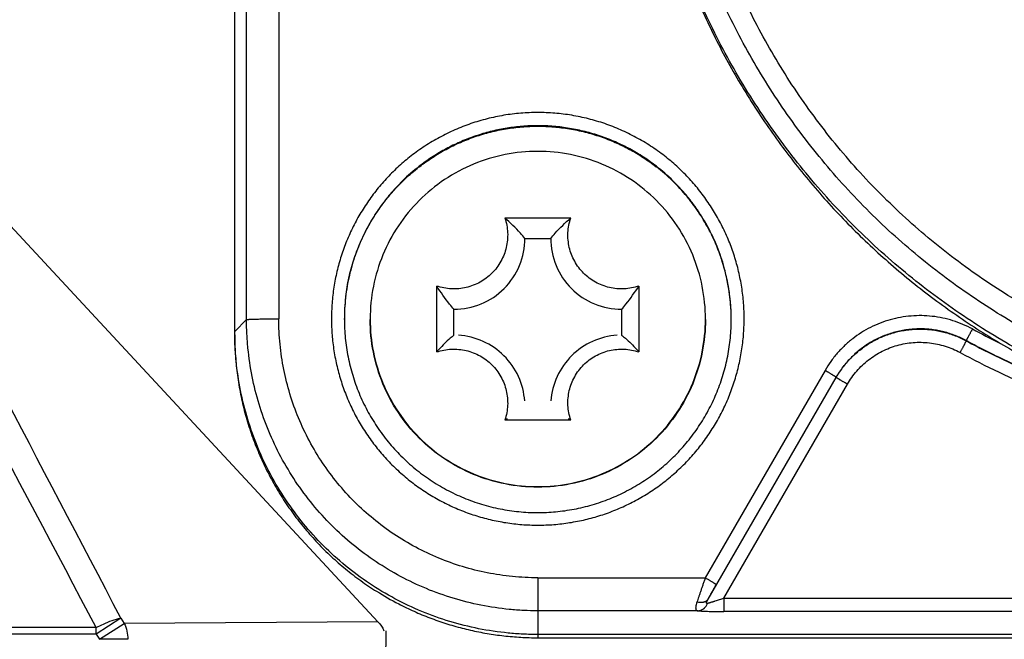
# Paper-space layout 'DRW0010_1_1' of a CAD drawing. Header units: millimetres. Extents: x 0 to 420, y 0 to 297.
# Tile 45 of 108: x 147.83 to 152.41, y 159.84 to 162.73. Entities that reach past the tile are written whole.
import ezdxf

# ---------------------------------------------------------------- set-up
doc = ezdxf.new("R2010")
doc.units = ezdxf.units.MM
doc.header["$LTSCALE"] = 23.1
doc.layers.get('0').update_dxf_attribs({"linetype": 'CONTINUOUS'})
doc.layers.add('DIM_PILOTEES', color=7, linetype='CONTINUOUS')
doc.styles.get("Standard").update_dxf_attribs({"font": 'txt', "width": 0.7})
doc.dimstyles.new('DIMSTYLE_6', dxfattribs={"dimtxt": 2.5, "dimasz": 3.5, "dimexe": 2, "dimexo": 0, "dimtad": 1, "dimlfac": 3.333333, "dimdsep": 46, "dimtxsty": 'Standard', "dimblk": '_FILLED', "dimblk1": '_FILLED', "dimblk2": '_FILLED', "dimcen": 0.09, "dimazin": 2, "dimtp": 0.2, "dimtm": 0.2, "dimtfac": 1, "dimtofl": 0, "dimtmove": 0, "dimatfit": 3, "dimldrblk": '_FILLED', "dimfxl": 0, "dimtolj": 1, "dimarcsym": 0})

# ---------------------------------------------------------------- blocks, each defined once
blk = doc.blocks.new('_FILLED')
at = {"color": 0, "linetype": 'ByBlock'}
blk.add_solid([(0, 0), (-1, 0.1429), (-1, -0.1429)], dxfattribs=at)
blk = doc.blocks.new('*D13')
at = {"layer": 'DIM_PILOTEES', "color": 2, "linetype": 'Continuous'}
for p, q in [((157.3808, 157.7826), (157.3808, 165.2826)), ((157.3808, 165.2826), (157.3808, 155.6826)), ((157.3808, 144.6294), (157.3808, 155.6826)), ((149.4896, 153.5826), (159.3808, 153.5826)), ((157.3808, 153.5826), (157.3808, 144.6294))]:
    blk.add_line(p, q, dxfattribs=at)
at = {"layer": 'DIM_PILOTEES', "color": 2, "linetype": 'Continuous', "xscale": 3.5, "yscale": 3.5, "zscale": 3.5}
for p, rotation in [((157.3808, 157.7826), 270), ((157.3808, 153.5826), 90)]:
    blk.add_blockref('_FILLED', p, dxfattribs=dict(at, rotation=rotation))
at = {"layer": 'DIM_PILOTEES', "color": 2, "linetype": 'Continuous', "insert": (154.2558, 148.0222), "char_height": 2.5, "width": 5.089286, "attachment_point": 3, "rotation": 90, "line_spacing_factor": 0.9}
blk.add_mtext('{\\ftxt;\\W0.0001;\\H0.0001;\\~}{\\ftxt;\\W1.3571428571;\\H2.5; }{\\ftxt;\\W0.0001;\\H0.0001;\\~}', dxfattribs=at)

psp = doc.layouts.new('DRW0010_1_1')

# ---------------------------------------------------------------- linework, layer by layer
at = {"color": 7, "linetype": 'Continuous'}
for p, q in [((148.8296, 161.2749), (148.8295, 163.0283)), ((148.8847, 161.3299), (148.8847, 162.9925)), ((149.0346, 162.9718), (149.0346, 161.3338)), ((149.496, 159.9241), (147.4349, 162.1438)), ((150.0863, 161.8028), (150.3929, 161.8028)), ((150.1796, 161.7078), (150.2996, 161.7078)), ((149.7695, 161.1796), (149.7695, 161.4861)), ((150.7097, 161.4861), (150.7097, 161.1796)), ((149.8496, 161.2579), (149.8496, 161.3779)), ((150.6296, 161.3779), (150.6296, 161.2579)), ((148.8296, 161.2749), (148.8847, 161.3299)), ((152.2326, 161.2322), (152.2326, 161.2314)), ((151.5757, 161.0936), (151.0188, 160.1292)), ((151.032, 160.0298), (151.6277, 161.0613)), ((151.0707, 160.0977), (151.6277, 161.062)), ((151.6277, 161.0613), (151.6277, 161.062)), ((151.1044, 160.0337), (151.6797, 161.0297)), ((150.3929, 160.8629), (150.0863, 160.8629)), ((150.2396, 160.1292), (151.0188, 160.1292)), ((150.2396, 160.1292), (150.2396, 159.8504)), ((151.1044, 160.0337), (156.5747, 160.0337)), ((151.1044, 160.0337), (151.1044, 159.9722)), ((150.9839, 159.9755), (150.2396, 159.9755)), ((156.5747, 159.9722), (151.1044, 159.9722)), ((148.3001, 159.9409), (148.1851, 159.8671)), ((148.2005, 159.8431), (148.3154, 159.9169)), ((148.3001, 159.9409), (148.3154, 159.9169)), ((149.496, 159.9241), (148.3154, 159.9169)), ((148.1851, 159.8977), (143.894, 159.8977)), ((148.1851, 159.8671), (143.894, 159.8671)), ((148.1851, 159.8671), (148.1851, 159.8977)), ((148.1851, 159.8671), (148.2005, 159.8431)), ((149.5183, 158.7441), (149.5346, 159.8826)), ((157.4396, 159.8654), (150.2396, 159.8654)), ((148.3322, 159.8431), (148.2005, 159.8431)), ((150.2396, 159.8504), (157.4396, 159.8504))]:
    psp.add_line(p, q, dxfattribs=at)
for centre, radius, start, end in [((150.2396, 161.3404), 0.8915, 90.001, 91.8745), ((-63.1161, 48.284), 238.9683, 27.84396, 28.426264), ((150.2411, 161.3267), 0.9032, 127.6891, 128.5201), ((150.238, 161.3267), 0.9032, 51.4799, 52.3109), ((150.2441, 161.334), 0.8937, 38.6819, 51.4978), ((150.2375, 161.3284), 0.9024, 38.3838, 38.6981), ((150.2354, 161.3267), 0.9051, 32.4873, 38.3815), ((150.2352, 161.3266), 0.9052, 31.7142, 32.4881), ((150.2374, 161.3279), 0.9027, 26.2251, 31.7157), ((150.2434, 161.331), 0.896, 24.9374, 26.2191), ((150.2486, 161.3333), 0.8903, 19.8002, 24.9398), ((150.2422, 161.331), 0.8971, 18.0164, 19.8033), ((150.2376, 161.3295), 0.9019, 13.4163, 18.0154), ((150.2343, 161.3287), 0.9053, 11.0412, 13.4195), ((150.2348, 161.3288), 0.9048, 7.0452, 11.0416), ((150.2354, 161.3297), 0.8959, 173.5787, 179.9906), ((150.2419, 161.3291), 0.9023, 173.065, 173.5864), ((150.2388, 161.3293), 0.9008, 3.7416, 7.0444), ((150.246, 161.3298), 0.8936, 0.0051, 3.7405), ((153.8354, 164.1781), 3.2923, 241.4383, 243.8779), ((150.1424, 160.8707), 0.4843, 138.4304, 140.3629), ((150.3367, 160.8707), 0.4843, 39.6371, 41.5696), ((149.7613, 161.4199), 0.6449, 300.2624, 301.5673), ((150.7178, 161.4199), 0.6449, 238.4327, 239.7376), ((150.2395, 161.324), 0.8915, 270.001, 271.8745), ((150.2431, 161.2658), 1.4164, 237.8708, 242.6585), ((150.2391, 161.2583), 1.4079, 242.662, 244.2813)]:
    psp.add_arc(centre, radius, start, end, dxfattribs=at)
for points, knots in [([(154.148, 160.7579), (154.0918, 160.7579), (153.9792, 160.7607), (153.8109, 160.7732), (153.6434, 160.7938), (153.4216, 160.8322), (153.1484, 160.9002), (152.883, 160.9946), (152.6772, 161.0855), (152.4761, 161.1864), (152.2343, 161.3308), (152.0076, 161.498), (151.8368, 161.6444), (151.7142, 161.7604), (151.5975, 161.8823), (151.4869, 162.0098), (151.3827, 162.1425), (151.2851, 162.2802), (151.1942, 162.4224), (151.1104, 162.5689), (151.0339, 162.7193), (150.9763, 162.8476), (150.9341, 162.9518), (150.8945, 163.0571), (150.8498, 163.1904), (150.8041, 163.3529), (150.7664, 163.5173), (150.7367, 163.6835), (150.7151, 163.8508), (150.7017, 164.0191), (150.6983, 164.1315), (150.698, 164.1877)], [0, 0, 0, 0, 0.031255, 0.062511, 0.09377, 0.12503, 0.187529, 0.250019, 0.281272, 0.312527, 0.375021, 0.437514, 0.468766, 0.500016, 0.531266, 0.562516, 0.593769, 0.625022, 0.656275, 0.687525, 0.718773, 0.750018, 0.765642, 0.781265, 0.81251, 0.843758, 0.875006, 0.906256, 0.937505, 0.968753, 1, 1, 1, 1]), ([(157.5032, 164.1697), (157.5026, 164.115), (157.4985, 164.0057), (157.4845, 163.8422), (157.4625, 163.6796), (157.4326, 163.5183), (157.3949, 163.3586), (157.3495, 163.2009), (157.3052, 163.0716), (157.2661, 162.9695), (157.2348, 162.8936), (157.2017, 162.8186), (157.1551, 162.7197), (157.0923, 162.5982), (157.0099, 162.4563), (156.9208, 162.3185), (156.825, 162.1853), (156.7229, 162.0568), (156.6326, 161.9541), (156.5575, 161.8746), (156.4997, 161.8164), (156.4404, 161.7597), (156.3596, 161.686), (156.2552, 161.5976), (156.1249, 161.4978), (155.9899, 161.4045), (155.8506, 161.3178), (155.7072, 161.238), (155.5846, 161.1774), (155.4848, 161.1326), (155.3839, 161.0902), (155.2559, 161.042), (155.0997, 160.9917), (154.9412, 160.9491), (154.7808, 160.9143), (154.6189, 160.8873), (154.4559, 160.8682), (154.3194, 160.8589), (154.2101, 160.8555), (154.1007, 160.8548), (153.964, 160.859), (153.8004, 160.8721), (153.6376, 160.8931), (153.476, 160.922), (153.3161, 160.9588), (153.1581, 161.0032), (153.0025, 161.0554), (152.8496, 161.1151), (152.6999, 161.1823), (152.5536, 161.2567), (152.4112, 161.3382), (152.2728, 161.4266), (152.1389, 161.5215), (152.0099, 161.6228), (151.8859, 161.7303), (151.7673, 161.8438), (151.6545, 161.963), (151.5122, 162.1291), (151.3496, 162.3494), (151.2092, 162.5844), (151.1111, 162.7799), (151.0227, 162.98), (150.9309, 163.2379), (150.8647, 163.5035), (150.8274, 163.719), (150.8073, 163.8819), (150.7952, 164.0455), (150.7925, 164.1549), (150.7925, 164.2096)], [0, 0, 0, 0, 0.015623, 0.031246, 0.04687, 0.062494, 0.078118, 0.093741, 0.109363, 0.117174, 0.124985, 0.132797, 0.140609, 0.156232, 0.171857, 0.187483, 0.203109, 0.218734, 0.234359, 0.242171, 0.249984, 0.257797, 0.265609, 0.281235, 0.296862, 0.31249, 0.328118, 0.343745, 0.359371, 0.367185, 0.374998, 0.390624, 0.406252, 0.42188, 0.437509, 0.453139, 0.468767, 0.484395, 0.492209, 0.500023, 0.515649, 0.531277, 0.546906, 0.562535, 0.578164, 0.593793, 0.60942, 0.625045, 0.640671, 0.656298, 0.671925, 0.687553, 0.703181, 0.718808, 0.734433, 0.750057, 0.765681, 0.781306, 0.812548, 0.843789, 0.859412, 0.875034, 0.906268, 0.937506, 0.95313, 0.968754, 0.984377, 1, 1, 1, 1]), ([(157.4083, 164.1721), (157.4077, 164.119), (157.4038, 164.0128), (157.3901, 163.8539), (157.3687, 163.6959), (157.3397, 163.5391), (157.3031, 163.384), (157.2589, 163.2307), (157.216, 163.105), (157.1779, 163.0058), (157.1475, 162.9321), (157.1154, 162.8592), (157.0701, 162.7631), (157.009, 162.6451), (156.929, 162.5072), (156.8423, 162.3733), (156.7493, 162.2438), (156.65, 162.119), (156.5624, 162.0191), (156.4893, 161.9419), (156.4332, 161.8854), (156.3756, 161.8302), (156.2971, 161.7586), (156.1956, 161.6728), (156.069, 161.5758), (155.9379, 161.4851), (155.8024, 161.4008), (155.6631, 161.3233), (155.5439, 161.2644), (155.447, 161.2209), (155.349, 161.1797), (155.2246, 161.1329), (155.0728, 161.084), (154.9188, 161.0426), (154.7629, 161.0088), (154.6056, 160.9825), (154.4472, 160.9639), (154.3146, 160.9549), (154.2083, 160.9516), (154.1021, 160.9509), (153.9692, 160.955), (153.8102, 160.9677), (153.6521, 160.9882), (153.495, 161.0163), (153.3396, 161.052), (153.1861, 161.0952), (153.0348, 161.1459), (152.8863, 161.2039), (152.7408, 161.2692), (152.5987, 161.3415), (152.4603, 161.4207), (152.3258, 161.5065), (152.1958, 161.5988), (152.0703, 161.6973), (151.9498, 161.8017), (151.8346, 161.912), (151.725, 162.0278), (151.5867, 162.1892), (151.4288, 162.4033), (151.2923, 162.6317), (151.197, 162.8217), (151.1111, 163.016), (151.0219, 163.2667), (150.9576, 163.5248), (150.9213, 163.7342), (150.9018, 163.8925), (150.89, 164.0515), (150.8874, 164.1577), (150.8874, 164.2109)], [0, 0, 0, 0, 0.015623, 0.031246, 0.04687, 0.062494, 0.078118, 0.093741, 0.109363, 0.117174, 0.124985, 0.132797, 0.140609, 0.156232, 0.171857, 0.187483, 0.203109, 0.218734, 0.234359, 0.242171, 0.249984, 0.257797, 0.265609, 0.281235, 0.296862, 0.31249, 0.328118, 0.343745, 0.359371, 0.367185, 0.374998, 0.390624, 0.406252, 0.42188, 0.437509, 0.453139, 0.468767, 0.484395, 0.492209, 0.500023, 0.515649, 0.531277, 0.546906, 0.562535, 0.578164, 0.593793, 0.60942, 0.625045, 0.640671, 0.656298, 0.671925, 0.687553, 0.703181, 0.718808, 0.734433, 0.750057, 0.765681, 0.781306, 0.812548, 0.843789, 0.859412, 0.875034, 0.906268, 0.937506, 0.95313, 0.968754, 0.984377, 1, 1, 1, 1]), ([(150.9339, 162.9349), (150.9417, 162.9148), (150.9577, 162.8749), (150.9913, 162.7955), (151.0361, 162.6976), (151.0942, 162.5821), (151.1773, 162.4312), (151.2917, 162.2486), (151.4194, 162.0749), (151.5291, 161.942), (151.6151, 161.8455), (151.7046, 161.7523), (151.7976, 161.6626), (151.8939, 161.5764), (151.9934, 161.4939), (152.0959, 161.4151), (152.2013, 161.3403), (152.3094, 161.2693), (152.42, 161.2025), (152.5331, 161.1398), (152.6484, 161.0815), (152.7462, 161.0365), (152.8255, 161.0027), (152.9054, 160.9704), (153.0064, 160.9329), (153.1701, 160.8791), (153.3783, 160.8233), (153.6325, 160.7751), (153.8895, 160.746), (154.0618, 160.7395), (154.148, 160.7395)], [0, 0, 0, 0, 0.015622, 0.031245, 0.062489, 0.093736, 0.124984, 0.187474, 0.249965, 0.281215, 0.312463, 0.343711, 0.374958, 0.406208, 0.43746, 0.468713, 0.499968, 0.531224, 0.562479, 0.593733, 0.624985, 0.656236, 0.671862, 0.687488, 0.718739, 0.749991, 0.81249, 0.874995, 0.937498, 1, 1, 1, 1]), ([(150.2396, 162.2934), (150.2131, 162.2934), (150.1602, 162.2912), (150.0815, 162.2814), (150.0037, 162.2651), (149.9403, 162.2463), (149.8907, 162.2281), (149.854, 162.2129), (149.818, 162.1963), (149.771, 162.172), (149.7142, 162.1382), (149.6711, 162.1075), (149.6502, 162.0912)], [0, 0, 0, 0, 0.125, 0.250005, 0.375008, 0.499999, 0.562502, 0.625003, 0.687505, 0.750011, 0.875006, 1, 1, 1, 1]), ([(150.8289, 162.0912), (150.808, 162.1075), (150.7649, 162.1382), (150.7081, 162.172), (150.6611, 162.1963), (150.6251, 162.2129), (150.5885, 162.2281), (150.5388, 162.2463), (150.4754, 162.2651), (150.3977, 162.2814), (150.3189, 162.2912), (150.266, 162.2934), (150.2396, 162.2934)], [0, 0, 0, 0, 0.124994, 0.249989, 0.312495, 0.374997, 0.437498, 0.500001, 0.624992, 0.749995, 0.875, 1, 1, 1, 1]), ([(150.2104, 162.2314), (150.1869, 162.2306), (150.1399, 162.2272), (150.0701, 162.2167), (150.0127, 162.2034), (149.9676, 162.19), (149.9341, 162.1787), (149.9012, 162.1661), (149.8687, 162.1522), (149.8369, 162.137), (149.7952, 162.1152), (149.7448, 162.0848), (149.7065, 162.0574), (149.6879, 162.043)], [0, 0, 0, 0, 0.124999, 0.250003, 0.375002, 0.437509, 0.500011, 0.56251, 0.625009, 0.68751, 0.750015, 0.875008, 1, 1, 1, 1]), ([(149.6889, 162.0414), (149.7085, 162.0565), (149.7488, 162.0851), (149.8019, 162.1166), (149.8459, 162.1392), (149.8795, 162.1547), (149.9137, 162.1688), (149.9601, 162.1857), (150.0194, 162.2032), (150.0919, 162.2183), (150.1655, 162.2275), (150.2149, 162.2295), (150.2396, 162.2295)], [0, 0, 0, 0, 0.124995, 0.249989, 0.312495, 0.374997, 0.437498, 0.500001, 0.624991, 0.749995, 0.875, 1, 1, 1, 1]), ([(150.7912, 162.043), (150.7717, 162.0581), (150.7313, 162.0868), (150.6781, 162.1185), (150.6341, 162.1411), (150.6004, 162.1567), (150.5661, 162.1709), (150.5196, 162.1878), (150.4602, 162.2054), (150.3875, 162.2206), (150.3138, 162.2298), (150.2643, 162.2319), (150.2396, 162.2319)], [0, 0, 0, 0, 0.124994, 0.249989, 0.312495, 0.374997, 0.437498, 0.500001, 0.624992, 0.749995, 0.875, 1, 1, 1, 1]), ([(150.2396, 162.2295), (150.2642, 162.2295), (150.3136, 162.2275), (150.3872, 162.2183), (150.4598, 162.2032), (150.519, 162.1857), (150.5654, 162.1688), (150.5996, 162.1547), (150.6333, 162.1392), (150.6772, 162.1166), (150.7303, 162.0851), (150.7707, 162.0565), (150.7902, 162.0414)], [0, 0, 0, 0, 0.125, 0.250005, 0.375009, 0.499999, 0.562502, 0.625003, 0.687505, 0.750011, 0.875005, 1, 1, 1, 1]), ([(151.0196, 161.3328), (151.0196, 161.3838), (151.0095, 161.486), (150.9648, 161.6332), (150.8923, 161.7688), (150.7947, 161.8878), (150.6757, 161.9854), (150.54, 162.0579), (150.3927, 162.1025), (150.2396, 162.1176), (150.0864, 162.1025), (149.9391, 162.0579), (149.8034, 161.9854), (149.6845, 161.8878), (149.5868, 161.7688), (149.5143, 161.6332), (149.4696, 161.486), (149.4596, 161.3838), (149.4596, 161.3328)], [0, 0, 0, 0, 0.062492, 0.12498, 0.187475, 0.249973, 0.312475, 0.374981, 0.43749, 0.5, 0.56251, 0.625019, 0.687525, 0.750027, 0.812525, 0.87502, 0.937508, 1, 1, 1, 1]), ([(149.6502, 162.0912), (149.6306, 162.076), (149.6021, 162.0521), (149.5661, 162.018), (149.5401, 161.9914), (149.5151, 161.9638), (149.4833, 161.9257), (149.4463, 161.8759), (149.4133, 161.8234), (149.3894, 161.7799), (149.3727, 161.7466), (149.3573, 161.7128), (149.3433, 161.6783), (149.3306, 161.6433), (149.3156, 161.5961), (149.3002, 161.536), (149.2873, 161.4626), (149.2814, 161.4009), (149.2795, 161.3513), (149.2795, 161.3141), (149.281, 161.277), (149.2849, 161.2275), (149.2934, 161.1661), (149.3092, 161.0933), (149.3271, 161.0339), (149.3441, 160.9873), (149.3582, 160.9529), (149.3736, 160.919), (149.3959, 160.8747), (149.427, 160.821), (149.4692, 160.7597), (149.5081, 160.7114), (149.5415, 160.6746), (149.5762, 160.6393), (149.6222, 160.5976), (149.6811, 160.5521), (149.7434, 160.5112), (149.8086, 160.4752), (149.8764, 160.4444), (149.9463, 160.419), (150.0181, 160.3991), (150.0912, 160.3847), (150.1651, 160.376), (150.2148, 160.3741), (150.2396, 160.3741)], [0, 0, 0, 0, 0.03125, 0.046877, 0.062503, 0.078129, 0.093756, 0.125006, 0.156255, 0.171881, 0.187507, 0.203131, 0.218755, 0.23438, 0.250005, 0.281251, 0.312498, 0.343742, 0.359366, 0.374989, 0.390613, 0.406237, 0.437483, 0.46873, 0.499975, 0.515599, 0.531224, 0.546848, 0.562474, 0.593722, 0.624972, 0.65622, 0.671846, 0.687473, 0.718721, 0.749973, 0.781227, 0.81248, 0.843729, 0.874979, 0.906233, 0.937489, 0.968745, 1, 1, 1, 1]), ([(150.2396, 160.3741), (150.2644, 160.3741), (150.314, 160.376), (150.3879, 160.3847), (150.461, 160.3991), (150.5328, 160.419), (150.6028, 160.4444), (150.6705, 160.4752), (150.7357, 160.5112), (150.798, 160.5521), (150.8569, 160.5976), (150.9029, 160.6393), (150.9376, 160.6746), (150.971, 160.7114), (151.01, 160.7597), (151.0521, 160.821), (151.0832, 160.8747), (151.1055, 160.919), (151.121, 160.9529), (151.1351, 160.9873), (151.1521, 161.0339), (151.1699, 161.0933), (151.1857, 161.1661), (151.1942, 161.2275), (151.1981, 161.277), (151.1996, 161.3141), (151.1996, 161.3513), (151.1978, 161.4009), (151.1918, 161.4626), (151.1789, 161.536), (151.1635, 161.5961), (151.1485, 161.6433), (151.1358, 161.6783), (151.1218, 161.7128), (151.1064, 161.7467), (151.0897, 161.7799), (151.0658, 161.8234), (151.0328, 161.8759), (150.9958, 161.9257), (150.964, 161.9638), (150.9391, 161.9914), (150.9131, 162.018), (150.877, 162.0521), (150.8485, 162.076), (150.8289, 162.0912)], [0, 0, 0, 0, 0.031255, 0.062511, 0.093767, 0.125021, 0.156271, 0.18752, 0.218773, 0.250027, 0.281279, 0.312527, 0.328154, 0.34378, 0.375028, 0.406278, 0.437526, 0.453152, 0.468776, 0.484401, 0.500025, 0.53127, 0.562517, 0.593763, 0.609387, 0.625011, 0.640634, 0.656258, 0.687502, 0.718749, 0.749995, 0.76562, 0.781245, 0.796869, 0.812493, 0.828119, 0.843745, 0.874994, 0.906244, 0.921871, 0.937497, 0.953123, 0.96875, 1, 1, 1, 1]), ([(149.6879, 162.043), (149.6609, 162.0221), (149.6221, 161.9884), (149.5747, 161.9393), (149.5412, 161.9004), (149.51, 161.8598), (149.4812, 161.8174), (149.4548, 161.7735), (149.4309, 161.7282), (149.4096, 161.6815), (149.3911, 161.6338), (149.3754, 161.585), (149.3581, 161.5189), (149.3435, 161.4346), (149.3396, 161.3663), (149.3396, 161.3322)], [0, 0, 0, 0, 0.12498, 0.187489, 0.250002, 0.312517, 0.375034, 0.437549, 0.500058, 0.562561, 0.625063, 0.687568, 0.750078, 0.875048, 1, 1, 1, 1]), ([(149.3461, 161.438), (149.3497, 161.467), (149.357, 161.5101), (149.371, 161.5667), (149.3835, 161.6086), (149.398, 161.6498), (149.4146, 161.6903), (149.4331, 161.7299), (149.4603, 161.7815), (149.4989, 161.8433), (149.5433, 161.9012), (149.5821, 161.9447), (149.6229, 161.9863), (149.6558, 162.0152), (149.6786, 162.0334)], [0, 0, 0, 0, 0.124981, 0.18749, 0.249996, 0.312498, 0.374998, 0.437501, 0.500009, 0.625, 0.749992, 0.812502, 0.87501, 1, 1, 1, 1]), ([(151.1396, 161.3322), (151.1396, 161.3663), (151.1356, 161.4346), (151.1211, 161.5189), (151.1038, 161.585), (151.088, 161.6338), (151.0695, 161.6815), (151.0482, 161.7282), (151.0244, 161.7735), (150.998, 161.8174), (150.9691, 161.8598), (150.9379, 161.9004), (150.9044, 161.9393), (150.857, 161.9884), (150.8182, 162.0221), (150.7912, 162.043)], [0, 0, 0, 0, 0.124952, 0.249922, 0.312432, 0.374937, 0.437439, 0.499942, 0.562451, 0.624966, 0.687483, 0.749998, 0.812511, 0.87502, 1, 1, 1, 1]), ([(150.0863, 161.8028), (150.0937, 161.7809), (150.1024, 161.7349), (150.096, 161.6651), (150.0708, 161.5997), (150.0285, 161.5438), (149.9726, 161.5016), (149.9071, 161.4763), (149.8373, 161.47), (149.7913, 161.4787), (149.7695, 161.4861)], [0, 0, 0, 0, 0.124988, 0.249957, 0.374943, 0.499937, 0.624943, 0.749961, 0.874972, 1, 1, 1, 1]), ([(150.1796, 161.7078), (150.1728, 161.7158), (150.1436, 161.7493), (150.1121, 161.7808), (150.0863, 161.8028)], [0, 0, 0, 0, 0.237035, 1, 1, 1, 1]), ([(150.2996, 161.7078), (150.3063, 161.7158), (150.3355, 161.7493), (150.367, 161.7808), (150.3929, 161.8028)], [0, 0, 0, 0, 0.237035, 1, 1, 1, 1]), ([(150.7097, 161.4861), (150.6878, 161.4787), (150.6418, 161.47), (150.572, 161.4763), (150.5065, 161.5016), (150.4506, 161.5438), (150.4083, 161.5997), (150.3831, 161.6651), (150.3767, 161.7349), (150.3855, 161.7809), (150.3929, 161.8028)], [0, 0, 0, 0, 0.125028, 0.250039, 0.375057, 0.500063, 0.625057, 0.750043, 0.875012, 1, 1, 1, 1]), ([(149.8496, 161.3779), (149.8925, 161.3779), (149.9793, 161.3951), (150.0889, 161.4685), (150.1624, 161.5781), (150.1796, 161.6649), (150.1796, 161.7078)], [0, 0, 0, 0, 0.25004, 0.500056, 0.75004, 1, 1, 1, 1]), ([(150.2996, 161.7078), (150.2996, 161.6649), (150.3167, 161.5781), (150.3902, 161.4685), (150.4999, 161.3951), (150.5866, 161.3779), (150.6296, 161.3779)], [0, 0, 0, 0, 0.24996, 0.499944, 0.74996, 1, 1, 1, 1]), ([(149.8496, 161.3779), (149.8428, 161.386), (149.8143, 161.4207), (149.7878, 161.4571), (149.7695, 161.4861)], [0, 0, 0, 0, 0.235069, 1, 1, 1, 1]), ([(150.6296, 161.3779), (150.6364, 161.386), (150.6649, 161.4207), (150.6913, 161.4571), (150.7097, 161.4861)], [0, 0, 0, 0, 0.235069, 1, 1, 1, 1]), ([(148.8847, 161.3299), (148.8847, 161.33), (148.8848, 161.3301), (148.885, 161.3301), (148.8854, 161.3302), (148.8858, 161.3303), (148.8863, 161.3304), (148.8871, 161.3306), (148.8884, 161.3307), (148.8902, 161.3309), (148.8923, 161.3311), (148.8947, 161.3313), (148.8974, 161.3314), (148.9005, 161.3316), (148.9039, 161.3318), (148.9075, 161.3319), (148.913, 161.3321), (148.9205, 161.3324), (148.9303, 161.3327), (148.9411, 161.3329), (148.9527, 161.3331), (148.9652, 161.3333), (148.9783, 161.3335), (148.9919, 161.3336), (149.0107, 161.3337), (149.025, 161.3338), (149.0346, 161.3338)], [0, 0, 0, 0, 0.001129, 0.002795, 0.005028, 0.007836, 0.01122, 0.015178, 0.0248, 0.036666, 0.050736, 0.066964, 0.085308, 0.10572, 0.128156, 0.152568, 0.178912, 0.237208, 0.302671, 0.374852, 0.45299, 0.536249, 0.62379, 0.714774, 0.808363, 1, 1, 1, 1]), ([(150.2396, 159.9755), (150.2174, 159.9755), (150.173, 159.9766), (150.0846, 159.9832), (149.9748, 159.9995), (149.8456, 160.0318), (149.7202, 160.0766), (149.5999, 160.1336), (149.4857, 160.202), (149.3787, 160.2813), (149.2799, 160.3706), (149.1906, 160.4693), (149.1113, 160.5763), (149.0428, 160.6905), (148.9858, 160.8108), (148.941, 160.9361), (148.9087, 161.0653), (148.8923, 161.175), (148.8858, 161.2635), (148.8847, 161.3078), (148.8847, 161.3299)], [0, 0, 0, 0, 0.031264, 0.062528, 0.12504, 0.187549, 0.250048, 0.312547, 0.375054, 0.437559, 0.500055, 0.562548, 0.625047, 0.687543, 0.750029, 0.812512, 0.875001, 0.937493, 0.968747, 1, 1, 1, 1]), ([(150.2396, 160.1292), (150.2001, 160.1292), (150.1213, 160.1331), (150.0041, 160.1506), (149.8892, 160.1793), (149.7777, 160.2191), (149.6707, 160.2698), (149.5691, 160.3307), (149.4739, 160.4012), (149.3861, 160.4806), (149.3067, 160.5684), (149.2361, 160.6635), (149.1752, 160.7651), (149.1245, 160.8721), (149.0847, 160.9836), (149.0559, 161.0984), (149.0385, 161.2155), (149.0346, 161.2944), (149.0346, 161.3338)], [0, 0, 0, 0, 0.062512, 0.125026, 0.187537, 0.250039, 0.31254, 0.375049, 0.437557, 0.500055, 0.56255, 0.625052, 0.687551, 0.750038, 0.812524, 0.875016, 0.937509, 1, 1, 1, 1]), ([(149.3396, 161.3322), (149.3396, 161.3028), (149.3425, 161.2439), (149.3555, 161.1564), (149.377, 161.0706), (149.4067, 160.9873), (149.4383, 160.9207), (149.4673, 160.8695), (149.4989, 160.8198), (149.5428, 160.7605), (149.6021, 160.695), (149.6677, 160.6356), (149.7269, 160.5918), (149.7767, 160.5602), (149.828, 160.5312), (149.8946, 160.4996), (149.9779, 160.4699), (150.0637, 160.4484), (150.1512, 160.4354), (150.2101, 160.4325), (150.2396, 160.4325)], [0, 0, 0, 0, 0.062483, 0.124974, 0.187467, 0.249952, 0.312439, 0.343696, 0.374954, 0.437452, 0.499945, 0.562441, 0.624946, 0.656209, 0.687471, 0.74997, 0.81247, 0.874978, 0.93749, 1, 1, 1, 1]), ([(149.4596, 161.3328), (149.4596, 161.2819), (149.4696, 161.1797), (149.5143, 161.0325), (149.5868, 160.8969), (149.6845, 160.7779), (149.8034, 160.6803), (149.9391, 160.6078), (150.0864, 160.5632), (150.2396, 160.5481), (150.3927, 160.5632), (150.54, 160.6078), (150.6757, 160.6803), (150.7947, 160.7779), (150.8923, 160.8969), (150.9648, 161.0325), (151.0095, 161.1797), (151.0196, 161.2819), (151.0196, 161.3328)], [0, 0, 0, 0, 0.062492, 0.12498, 0.187475, 0.249973, 0.312475, 0.374981, 0.43749, 0.5, 0.56251, 0.625019, 0.687525, 0.750027, 0.812525, 0.87502, 0.937508, 1, 1, 1, 1]), ([(151.0196, 161.3305), (151.0196, 161.2795), (151.0095, 161.1774), (150.9648, 161.0302), (150.8923, 160.8945), (150.7947, 160.7756), (150.6757, 160.678), (150.54, 160.6055), (150.3927, 160.5608), (150.2396, 160.5457), (150.0864, 160.5608), (149.9391, 160.6055), (149.8034, 160.678), (149.6845, 160.7756), (149.5868, 160.8945), (149.5143, 161.0302), (149.4696, 161.1774), (149.4596, 161.2795), (149.4596, 161.3305)], [0, 0, 0, 0, 0.062491, 0.12498, 0.187475, 0.249973, 0.312475, 0.374981, 0.437489, 0.5, 0.562511, 0.625019, 0.687525, 0.750027, 0.812525, 0.87502, 0.937509, 1, 1, 1, 1]), ([(150.2687, 160.433), (150.2975, 160.4339), (150.3551, 160.4386), (150.4262, 160.4513), (150.4821, 160.4655), (150.5235, 160.4781), (150.5642, 160.4927), (150.6042, 160.5093), (150.6433, 160.5278), (150.6942, 160.5549), (150.7432, 160.5856), (150.7897, 160.6198), (150.8233, 160.647), (150.8556, 160.6758), (150.8864, 160.7062), (150.9158, 160.738), (150.9528, 160.7822), (150.995, 160.8408), (151.0315, 160.9031), (151.0569, 160.9548), (151.0741, 160.9945), (151.0894, 161.035), (151.1071, 161.0899), (151.1243, 161.16), (151.1367, 161.2457), (151.1396, 161.3034), (151.1396, 161.3322)], [0, 0, 0, 0, 0.062504, 0.125009, 0.156269, 0.187527, 0.218782, 0.250036, 0.281292, 0.312549, 0.37505, 0.406309, 0.437565, 0.468819, 0.500071, 0.531323, 0.562576, 0.625068, 0.687558, 0.718807, 0.750055, 0.781303, 0.812553, 0.875039, 0.937523, 1, 1, 1, 1]), ([(152.2613, 161.2864), (152.2469, 161.2943), (152.2173, 161.3086), (152.171, 161.3256), (152.1233, 161.3382), (152.0746, 161.3461), (152.0254, 161.3492), (151.9761, 161.3476), (151.9272, 161.3413), (151.8791, 161.3302), (151.8323, 161.3146), (151.7872, 161.2945), (151.7443, 161.2702), (151.7039, 161.2419), (151.6665, 161.2097), (151.6324, 161.1741), (151.6018, 161.1355), (151.584, 161.1078), (151.5757, 161.0936)], [0, 0, 0, 0, 0.062502, 0.125008, 0.187513, 0.250011, 0.312511, 0.375019, 0.437527, 0.500028, 0.562528, 0.625033, 0.687536, 0.750029, 0.812519, 0.875014, 0.937509, 1, 1, 1, 1]), ([(152.0174, 161.2869), (152.0076, 161.2869), (151.988, 161.2863), (151.9586, 161.2834), (151.9296, 161.2786), (151.9009, 161.272), (151.8727, 161.2634), (151.8359, 161.2495), (151.7918, 161.2278), (151.7509, 161.2005), (151.7205, 161.1756), (151.699, 161.1554), (151.6789, 161.1339), (151.6602, 161.1112), (151.643, 161.0872), (151.6326, 161.0705), (151.6277, 161.062)], [0, 0, 0, 0, 0.062518, 0.125037, 0.187553, 0.250063, 0.31257, 0.375082, 0.500045, 0.624988, 0.687486, 0.749987, 0.812492, 0.874998, 0.9375, 1, 1, 1, 1]), ([(151.6277, 161.0613), (151.6326, 161.0698), (151.643, 161.0864), (151.6602, 161.1104), (151.6789, 161.1331), (151.699, 161.1546), (151.7205, 161.1748), (151.7509, 161.1997), (151.7918, 161.227), (151.8359, 161.2488), (151.8727, 161.2626), (151.9009, 161.2712), (151.9296, 161.2778), (151.9586, 161.2826), (151.988, 161.2855), (152.0076, 161.2862), (152.0174, 161.2862)], [0, 0, 0, 0, 0.0625, 0.125002, 0.187508, 0.250013, 0.312514, 0.375012, 0.499955, 0.624918, 0.68743, 0.749937, 0.812447, 0.874963, 0.937482, 1, 1, 1, 1]), ([(152.2326, 161.2322), (152.2162, 161.2411), (152.1822, 161.2569), (152.1376, 161.2713), (152.1011, 161.2794), (152.0734, 161.2838), (152.0455, 161.2864), (152.0268, 161.287), (152.0174, 161.2869)], [0, 0, 0, 0, 0.24994, 0.499896, 0.624927, 0.749948, 0.874968, 1, 1, 1, 1]), ([(152.0174, 161.2862), (152.0268, 161.2862), (152.0455, 161.2856), (152.0734, 161.283), (152.1011, 161.2786), (152.1376, 161.2705), (152.1822, 161.2561), (152.2162, 161.2403), (152.2326, 161.2314)], [0, 0, 0, 0, 0.125032, 0.250052, 0.375073, 0.500104, 0.75006, 1, 1, 1, 1]), ([(152.2613, 161.2864), (152.2595, 161.283), (152.2567, 161.2779), (152.253, 161.2711), (152.2504, 161.2662), (152.2478, 161.2615), (152.2454, 161.257), (152.2432, 161.2528), (152.2411, 161.2488), (152.2392, 161.2453), (152.2376, 161.2421), (152.2363, 161.2397), (152.2354, 161.238), (152.2349, 161.2369), (152.2344, 161.2359), (152.2339, 161.235), (152.2335, 161.2342), (152.2332, 161.2336), (152.233, 161.2331), (152.2329, 161.2328), (152.2328, 161.2326), (152.2327, 161.2325), (152.2327, 161.2323), (152.2326, 161.2323), (152.2326, 161.2322), (152.2326, 161.2322)], [0, 0, 0, 0, 0.190993, 0.284516, 0.375564, 0.463269, 0.546761, 0.62517, 0.697629, 0.763348, 0.82186, 0.872777, 0.895266, 0.915712, 0.934066, 0.950279, 0.964305, 0.976094, 0.9856, 0.989483, 0.992777, 0.995479, 0.997583, 0.999088, 1, 1, 1, 1]), ([(150.2396, 159.8654), (150.2165, 159.8654), (150.1703, 159.8665), (150.0783, 159.8733), (149.964, 159.8903), (149.8296, 159.9239), (149.6991, 159.9705), (149.5739, 160.0298), (149.455, 160.1011), (149.3437, 160.1836), (149.2409, 160.2766), (149.1479, 160.3793), (149.0654, 160.4906), (148.9941, 160.6094), (148.9348, 160.7346), (148.8882, 160.8651), (148.8545, 160.9995), (148.8375, 161.1137), (148.8307, 161.2057), (148.8296, 161.2518), (148.8296, 161.2749)], [0, 0, 0, 0, 0.031264, 0.062528, 0.12504, 0.187549, 0.250048, 0.312547, 0.375054, 0.437559, 0.500055, 0.562548, 0.625047, 0.687543, 0.750029, 0.812512, 0.875001, 0.937493, 0.968747, 1, 1, 1, 1]), ([(148.8296, 161.2599), (148.8296, 161.2303), (148.8315, 161.171), (148.8399, 161.0823), (148.8539, 160.9944), (148.8734, 160.9076), (148.8942, 160.8363), (148.9135, 160.7802), (148.9293, 160.7386), (148.9464, 160.6976), (148.9648, 160.6571), (148.9845, 160.6172), (149.0124, 160.5648), (149.0504, 160.5011), (149.1006, 160.4276), (149.1463, 160.3691), (149.185, 160.3241), (149.215, 160.2912), (149.2461, 160.2594), (149.2782, 160.2286), (149.3112, 160.1988), (149.3565, 160.1604), (149.4154, 160.1153), (149.4647, 160.0821), (149.4898, 160.0663)], [0, 0, 0, 0, 0.062492, 0.124985, 0.187481, 0.249976, 0.312467, 0.343714, 0.374961, 0.406208, 0.437455, 0.468705, 0.499956, 0.562457, 0.62496, 0.687462, 0.718715, 0.749968, 0.781219, 0.812472, 0.843726, 0.874981, 0.937489, 1, 1, 1, 1]), ([(149.8496, 161.2579), (149.8437, 161.2532), (149.8192, 161.2326), (149.7962, 161.2102), (149.7801, 161.192)], [0, 0, 0, 0, 0.237364, 1, 1, 1, 1]), ([(150.1787, 160.9516), (150.1759, 160.9907), (150.156, 161.0687), (150.087, 161.1673), (149.988, 161.2354), (149.9098, 161.2548), (149.8706, 161.2573)], [0, 0, 0, 0, 0.249978, 0.499947, 0.749946, 1, 1, 1, 1]), ([(150.6085, 161.2573), (150.5693, 161.2548), (150.4911, 161.2354), (150.3921, 161.1673), (150.3231, 161.0687), (150.3032, 160.9907), (150.3004, 160.9516)], [0, 0, 0, 0, 0.250054, 0.500053, 0.750022, 1, 1, 1, 1]), ([(150.6296, 161.2579), (150.6354, 161.2532), (150.6599, 161.2326), (150.6829, 161.2102), (150.699, 161.192)], [0, 0, 0, 0, 0.237364, 1, 1, 1, 1]), ([(149.7695, 161.1796), (149.7913, 161.187), (149.8373, 161.1957), (149.9071, 161.1894), (149.9726, 161.1641), (150.0285, 161.1219), (150.0708, 161.066), (150.096, 161.0005), (150.1024, 160.9308), (150.0937, 160.8848), (150.0863, 160.8629)], [0, 0, 0, 0, 0.125028, 0.250039, 0.375057, 0.500063, 0.625057, 0.750043, 0.875012, 1, 1, 1, 1]), ([(150.3929, 160.8629), (150.3855, 160.8848), (150.3767, 160.9308), (150.3831, 161.0005), (150.4083, 161.066), (150.4506, 161.1219), (150.5065, 161.1641), (150.572, 161.1894), (150.6418, 161.1957), (150.6878, 161.187), (150.7097, 161.1796)], [0, 0, 0, 0, 0.124988, 0.249957, 0.374943, 0.499937, 0.624943, 0.749961, 0.874972, 1, 1, 1, 1]), ([(151.6797, 161.0297), (151.6859, 161.0406), (151.6996, 161.0617), (151.723, 161.0913), (151.7491, 161.1185), (151.7777, 161.1431), (151.8086, 161.1647), (151.8414, 161.1833), (151.8759, 161.1987), (151.9116, 161.2106), (151.9484, 161.2191), (151.9858, 161.2239), (152.0235, 161.2252), (152.0612, 161.2228), (152.0984, 161.2167), (152.1349, 161.2071), (152.1703, 161.1941), (152.1929, 161.1832), (152.2039, 161.1772)], [0, 0, 0, 0, 0.062491, 0.124986, 0.187481, 0.249971, 0.312464, 0.374967, 0.437472, 0.499972, 0.562473, 0.624981, 0.687489, 0.749989, 0.812487, 0.874992, 0.937498, 1, 1, 1, 1]), ([(152.2326, 161.2314), (152.2326, 161.2314), (152.2326, 161.2313), (152.2326, 161.2312), (152.2325, 161.2311), (152.2325, 161.231), (152.2324, 161.2308), (152.2323, 161.2305), (152.232, 161.23), (152.2317, 161.2294), (152.2314, 161.2286), (152.2309, 161.2277), (152.2304, 161.2267), (152.2298, 161.2256), (152.2289, 161.2239), (152.2277, 161.2215), (152.226, 161.2183), (152.2242, 161.2147), (152.2221, 161.2108), (152.2198, 161.2066), (152.2174, 161.2021), (152.2149, 161.1974), (152.2122, 161.1925), (152.2086, 161.1857), (152.2058, 161.1806), (152.2039, 161.1772)], [0, 0, 0, 0, 0.000912, 0.002417, 0.004521, 0.007223, 0.010517, 0.0144, 0.023906, 0.035695, 0.049721, 0.065934, 0.084288, 0.104734, 0.127223, 0.17814, 0.236652, 0.302371, 0.37483, 0.453239, 0.536731, 0.624436, 0.715484, 0.809007, 1, 1, 1, 1]), ([(153.0783, 160.9105), (153.0415, 160.9191), (152.9681, 160.9374), (152.859, 160.9687), (152.7511, 161.0036), (152.6088, 161.055), (152.4344, 161.1282), (152.299, 161.196), (152.2326, 161.2322)], [0, 0, 0, 0, 0.125009, 0.250019, 0.375029, 0.500039, 0.750023, 1, 1, 1, 1]), ([(152.2326, 161.2314), (152.2996, 161.1949), (152.4361, 161.1266), (152.6121, 161.0529), (152.7556, 161.0013), (152.8646, 160.9662), (152.9746, 160.9349), (153.0487, 160.9165), (153.0858, 160.908)], [0, 0, 0, 0, 0.249977, 0.499961, 0.624971, 0.749981, 0.87499, 1, 1, 1, 1]), ([(152.2039, 161.1772), (152.2635, 161.1448), (152.3844, 161.0835), (152.571, 161.0026), (152.7303, 160.9444), (152.8596, 160.9037), (152.9574, 160.876), (153.056, 160.8512), (153.1884, 160.8222), (153.3554, 160.7932), (153.5576, 160.7705), (153.693, 160.7633), (153.7607, 160.7617)], [0, 0, 0, 0, 0.124992, 0.249986, 0.374982, 0.437486, 0.49999, 0.562495, 0.625, 0.749999, 0.875, 1, 1, 1, 1]), ([(151.6277, 161.062), (151.6277, 161.0621), (151.6277, 161.0621), (151.6276, 161.0622), (151.6276, 161.0623), (151.6274, 161.0624), (151.6273, 161.0625), (151.627, 161.0627), (151.6266, 161.063), (151.6261, 161.0634), (151.6254, 161.0638), (151.6246, 161.0644), (151.6237, 161.065), (151.6226, 161.0657), (151.621, 161.0667), (151.6188, 161.0681), (151.6158, 161.0699), (151.6124, 161.072), (151.6086, 161.0743), (151.6045, 161.0767), (151.6002, 161.0793), (151.5956, 161.082), (151.5908, 161.0849), (151.5842, 161.0887), (151.5791, 161.0917), (151.5757, 161.0936)], [0, 0, 0, 0, 0.000834, 0.002198, 0.00414, 0.00667, 0.009791, 0.0135, 0.022665, 0.03413, 0.047849, 0.063779, 0.081873, 0.102083, 0.124364, 0.174945, 0.233237, 0.298858, 0.371345, 0.449908, 0.533675, 0.621771, 0.713325, 0.807463, 1, 1, 1, 1]), ([(151.6797, 161.0297), (151.6763, 161.0316), (151.6713, 161.0346), (151.6646, 161.0384), (151.6599, 161.0413), (151.6553, 161.044), (151.6509, 161.0466), (151.6468, 161.049), (151.643, 161.0513), (151.6396, 161.0534), (151.6366, 161.0552), (151.6344, 161.0566), (151.6328, 161.0576), (151.6318, 161.0583), (151.6308, 161.0589), (151.63, 161.0595), (151.6293, 161.0599), (151.6288, 161.0603), (151.6284, 161.0606), (151.6281, 161.0608), (151.628, 161.0609), (151.6279, 161.061), (151.6278, 161.0611), (151.6277, 161.0612), (151.6277, 161.0612), (151.6277, 161.0613)], [0, 0, 0, 0, 0.192537, 0.286675, 0.378229, 0.466325, 0.550092, 0.628655, 0.701142, 0.766763, 0.825055, 0.875636, 0.897917, 0.918127, 0.936221, 0.952151, 0.96587, 0.977335, 0.9865, 0.990209, 0.99333, 0.99586, 0.997802, 0.999166, 1, 1, 1, 1]), ([(151.0188, 160.1292), (151.017, 160.124), (151.0134, 160.1137), (151.009, 160.1008), (151.0055, 160.0906), (151.002, 160.0806), (150.9978, 160.0684), (150.9937, 160.0564), (150.9905, 160.0472), (150.9876, 160.0384), (150.9841, 160.0281), (150.9814, 160.02), (150.98, 160.0162)], [0, 0, 0, 0, 0.137706, 0.274659, 0.342368, 0.409309, 0.540215, 0.666127, 0.726824, 0.785792, 0.897672, 1, 1, 1, 1]), ([(151.0188, 160.1292), (151.0219, 160.1274), (151.0267, 160.1246), (151.0331, 160.1209), (151.0379, 160.1181), (151.0426, 160.1153), (151.0471, 160.1126), (151.0514, 160.11), (151.0554, 160.1076), (151.059, 160.1055), (151.0621, 160.1035), (151.0644, 160.1021), (151.066, 160.101), (151.067, 160.1004), (151.0679, 160.0998), (151.0687, 160.0993), (151.0693, 160.0988), (151.0698, 160.0985), (151.0702, 160.0982), (151.0705, 160.098), (151.0706, 160.0978), (151.0707, 160.0978), (151.0707, 160.0977), (151.0707, 160.0977), (151.0707, 160.0977)], [0, 0, 0, 0, 0.179829, 0.27197, 0.363903, 0.454314, 0.541694, 0.624484, 0.70113, 0.770231, 0.831021, 0.882892, 0.905293, 0.925237, 0.942673, 0.957646, 0.970227, 0.980487, 0.9885, 0.994344, 0.996482, 0.998116, 0.99927, 1, 1, 1, 1]), ([(151.032, 160.0298), (151.0348, 160.0347), (151.0407, 160.0452), (151.05, 160.0616), (151.0602, 160.0793), (151.0672, 160.0915), (151.0707, 160.0977)], [0, 0, 0, 0, 0.21561, 0.461565, 0.726406, 1, 1, 1, 1]), ([(150.98, 160.0162), (150.979, 160.0134), (150.9776, 160.0092), (150.9761, 160.0038), (150.9753, 160.0001), (150.9746, 159.9965), (150.9742, 159.9933), (150.9739, 159.9902), (150.974, 159.9875), (150.9742, 159.985), (150.9748, 159.9827), (150.9756, 159.9808), (150.9767, 159.9791), (150.9781, 159.9777), (150.9798, 159.9767), (150.9817, 159.9759), (150.9831, 159.9756), (150.9839, 159.9755)], [0, 0, 0, 0, 0.192245, 0.280431, 0.363045, 0.439906, 0.510867, 0.575904, 0.635159, 0.688954, 0.737866, 0.782835, 0.825211, 0.866582, 0.908565, 0.952634, 1, 1, 1, 1]), ([(151.032, 160.0298), (151.0311, 160.0282), (151.0294, 160.0259), (151.0266, 160.0232), (151.0243, 160.0213), (151.0217, 160.0196), (151.0188, 160.018), (151.0156, 160.0167), (151.0122, 160.0155), (151.0086, 160.0147), (151.0048, 160.0141), (151.0008, 160.0137), (150.9968, 160.0137), (150.9926, 160.0139), (150.987, 160.0146), (150.9828, 160.0154), (150.98, 160.0162)], [0, 0, 0, 0, 0.096485, 0.147287, 0.199989, 0.254826, 0.312066, 0.371809, 0.433992, 0.498514, 0.565265, 0.634131, 0.704937, 0.77735, 0.85097, 1, 1, 1, 1]), ([(150.9839, 159.9755), (150.9863, 159.9756), (150.9899, 159.976), (150.9946, 159.9772), (150.9982, 159.9783), (151.0017, 159.9798), (151.005, 159.9815), (151.0083, 159.9836), (151.0114, 159.9858), (151.0144, 159.9883), (151.0171, 159.991), (151.0197, 159.9939), (151.0229, 159.9979), (151.0263, 160.0031), (151.0285, 160.0076), (151.0294, 160.0099)], [0, 0, 0, 0, 0.119886, 0.181017, 0.242827, 0.305283, 0.368353, 0.431944, 0.495912, 0.56008, 0.624248, 0.688213, 0.751845, 0.877543, 1, 1, 1, 1]), ([(151.0295, 160.0098), (151.029, 160.0098), (151.0282, 160.0097), (151.0272, 160.0097), (151.0264, 160.0098), (151.0259, 160.01), (151.0255, 160.0102), (151.0251, 160.0105), (151.0248, 160.0108), (151.0246, 160.0112), (151.0245, 160.0117), (151.0245, 160.0123), (151.0245, 160.0129), (151.0246, 160.0139), (151.025, 160.0152), (151.0255, 160.0169), (151.0262, 160.0186), (151.027, 160.0204), (151.0279, 160.0222), (151.0289, 160.0241), (151.0302, 160.0266), (151.0313, 160.0285), (151.032, 160.0298)], [0, 0, 0, 0, 0.052585, 0.09946, 0.120552, 0.140127, 0.158415, 0.175867, 0.193178, 0.211251, 0.231045, 0.25318, 0.277861, 0.305075, 0.366419, 0.43531, 0.509245, 0.585854, 0.664566, 0.745377, 0.828255, 1, 1, 1, 1]), ([(151.1044, 160.0337), (151.0976, 160.0312), (151.0874, 160.0277), (151.0738, 160.0233), (151.0655, 160.0207), (151.059, 160.0187), (151.0542, 160.0172), (151.0496, 160.0158), (151.0451, 160.0144), (151.0408, 160.013), (151.0368, 160.0118), (151.033, 160.0108), (151.0306, 160.0101), (151.0295, 160.0098)], [0, 0, 0, 0, 0.276357, 0.412189, 0.544775, 0.609368, 0.672558, 0.734141, 0.793873, 0.851134, 0.905112, 0.954999, 1, 1, 1, 1]), ([(149.6281, 159.9899), (149.6519, 159.9784), (149.7, 159.9569), (149.7739, 159.9288), (149.8492, 159.9048), (149.9258, 159.8851), (150.0034, 159.8697), (150.0817, 159.8586), (150.1605, 159.8519), (150.2132, 159.8504), (150.2396, 159.8504)], [0, 0, 0, 0, 0.124983, 0.249966, 0.374959, 0.499963, 0.624974, 0.749985, 0.874993, 1, 1, 1, 1]), ([(150.9839, 159.9755), (150.9855, 159.9754), (150.989, 159.9751), (150.9966, 159.9746), (151.0072, 159.974), (151.0211, 159.9735), (151.0364, 159.973), (151.0526, 159.9727), (151.0754, 159.9723), (151.0927, 159.9722), (151.1044, 159.9722)], [0, 0, 0, 0, 0.040902, 0.086383, 0.189418, 0.305813, 0.432794, 0.568006, 0.709113, 1, 1, 1, 1]), ([(148.1851, 159.8977), (148.1964, 159.9035), (148.2334, 159.9207), (148.272, 159.9377), (148.3001, 159.9409)], [0, 0, 0, 0, 0.308809, 1, 1, 1, 1])]:
    psp.add_open_spline(points, degree=3, knots=knots, dxfattribs=at)
for points in [[(148.3001, 159.9409), (147.9222, 160.6634), (147.5432, 161.3855), (147.1568, 162.1036)], [(148.3154, 159.9169), (148.3266, 159.8943), (148.3323, 159.8683), (148.3322, 159.8431)], [(149.496, 159.9241), (149.5073, 159.9119), (149.5199, 159.8988), (149.5233, 159.8826)]]:
    psp.add_open_spline(points, degree=3, dxfattribs=at)

# ---------------------------------------------------------------- dimensions: what is measured, and where the dimension line sits
at = {"layer": 'DIM_PILOTEES', "color": 2, "linetype": 'Continuous'}
dim = psp.add_linear_dim(base=(157.3808, 153.5826), p1=(171.5272, 157.7826), p2=(149.4896, 153.5826), angle=270, text='{\\ftxt;\\W0.0001;\\H0.0001;\\~}{\\ftxt;\\W1.3571428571;\\H2.5; }{\\ftxt;\\W0.0001;\\H0.0001;\\~}', dimstyle='DIMSTYLE_6', dxfattribs=at)
dim.commit()
dim.dimension.update_dxf_attribs({"geometry": '*D13', "text_midpoint": (157.3808, 145.9687), "dimtype": 160})

doc.saveas('drawing.dxf')
